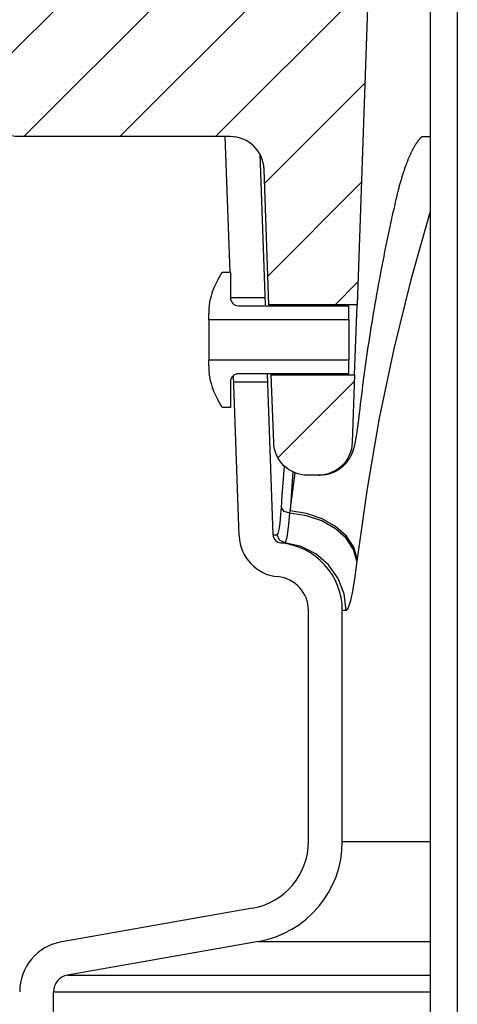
# Model space of a CAD drawing. Extents: x 2360 to 5106, y -824 to 622.
# Tile 102 of 124: x 3642.21 to 3643.83, y 498.52 to 502.15. Entities that reach past the tile are written whole.
import ezdxf

# ---------------------------------------------------------------- set-up
doc = ezdxf.new("R2010")
doc.units = 0
doc.header["$MEASUREMENT"] = 0
doc.layers.add('SPILL-BUCKET', color=1, linetype='CONTINUOUS')
pattern_1 = [(45, (9619.23059, -797.75803), (-0.176776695, 0.176776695), [])]

msp = doc.modelspace()

# ---------------------------------------------------------------- hatches: boundary and pattern name
at = {"layer": 'SPILL-BUCKET'}
h = msp.add_hatch(dxfattribs=at)
h.set_pattern_fill('ANSI31', scale=2, style=0)
h.set_pattern_definition(pattern_1)
edge = h.paths.add_edge_path()
edge.add_line((3643.44898, 502.58122), (3643.50718, 502.5188))
edge.add_line((3643.50718, 502.5188), (3643.45772, 501.10235))
edge.add_line((3643.45772, 501.10235), (3643.13241, 501.10235))
edge.add_line((3643.13241, 501.10235), (3643.11497, 501.60179))
edge.add_arc((3642.99009, 501.59747), 0.12496, 361.98144, 449.98139)
edge.add_line((3642.99013, 501.72243), (3642.2033, 501.72243))
edge.add_arc((3642.20328, 501.78491), 0.06248, 178.01926, 270.01928, ccw=False)
edge.add_line((3642.14083, 501.78707), (3642.19972, 503.47341))
edge.add_arc((3642.26216, 503.47121), 0.06248, 449.98138, 537.98136, ccw=False)
edge.add_line((3642.26218, 503.53369), (3642.40402, 503.53369))
edge.add_arc((3642.40401, 503.50245), 0.03124, 359.98043, 449.98043, ccw=False)
edge.add_line((3642.43525, 503.50244), (3642.43525, 502.59621))
edge.add_arc((3642.45056, 502.59652), 0.01531, 181.18722, 271.18722)
edge.add_line((3642.45087, 502.58122), (3643.44898, 502.58122))
h = msp.add_hatch(dxfattribs=at)
h.set_pattern_fill('ANSI31', scale=2, style=0)
h.set_pattern_definition(pattern_1)
edge = h.paths.add_edge_path()
edge.add_line((3643.44868, 500.84353), (3643.43997, 500.59392))
edge.add_arc((3643.31504, 500.59828), 0.125, 270, 358.00002, ccw=False)
edge.add_line((3643.31504, 500.47328), (3643.27509, 500.47328))
edge.add_arc((3643.27509, 500.59828), 0.125, 181.99998, 270, ccw=False)
edge.add_line((3643.15017, 500.59392), (3643.14145, 500.84353))
edge.add_line((3643.14145, 500.84353), (3643.44868, 500.84353))

# ---------------------------------------------------------------- linework, layer by layer
at = {"layer": 'SPILL-BUCKET', "color": 1, "linetype": 'Continuous'}
for p, q in [((3643.72749, 502.4563), (3643.72749, 488.25874)), ((3643.82742, 502.4563), (3643.82742, 488.25874)), ((3642.98932, 501.22277), (3642.97188, 501.72243)), ((3643.0991, 501.65858), (3643.11852, 501.10235)), ((3642.94402, 501.1942), (3642.96051, 501.22277)), ((3642.96051, 501.22277), (3642.99049, 501.22277)), ((3642.99049, 501.22277), (3642.99049, 501.12824)), ((3643.02047, 501.09826), (3643.4277, 501.09826)), ((3643.4277, 501.04839), (3643.4277, 501.09826)), ((3642.91055, 501.04839), (3642.91055, 501.06929)), ((3642.91055, 501.04839), (3643.4277, 501.04839)), ((3642.91055, 501.04839), (3642.91055, 501.04265)), ((3643.4277, 501.04839), (3643.4277, 501.04265)), ((3642.91055, 501.04265), (3642.91055, 501.02629)), ((3642.91055, 501.02629), (3642.91055, 501.00182)), ((3643.4277, 501.04265), (3643.4277, 501.02629)), ((3643.4277, 501.02629), (3643.4277, 501.00182)), ((3642.91055, 501.00182), (3642.91055, 500.97294)), ((3642.91055, 500.97294), (3642.91055, 500.94407)), ((3643.4277, 501.00182), (3643.4277, 500.97294)), ((3643.4277, 500.97294), (3643.4277, 500.94407)), ((3642.91055, 500.94407), (3642.91055, 500.91959)), ((3643.4277, 500.94407), (3643.4277, 500.91959)), ((3642.91055, 500.91959), (3642.91055, 500.90324)), ((3642.91055, 500.90324), (3642.91055, 500.89749)), ((3643.4277, 500.91959), (3643.4277, 500.90324)), ((3643.4277, 500.90324), (3643.4277, 500.89749)), ((3642.91055, 500.8766), (3642.91055, 500.89749)), ((3643.4277, 500.89749), (3642.91055, 500.89749)), ((3643.4277, 500.84763), (3643.4277, 500.89749)), ((3643.02333, 500.24898), (3643.00263, 500.84174)), ((3643.4277, 500.84763), (3643.02047, 500.84763)), ((3643.14817, 500.25334), (3643.12742, 500.84763)), ((3643.14135, 500.84931), (3643.14144, 500.8442)), ((3643.14144, 500.8442), (3643.14142, 500.84508)), ((3642.99049, 500.81765), (3642.99049, 500.72311)), ((3642.96051, 500.72311), (3642.94402, 500.75168)), ((3642.99049, 500.72311), (3642.96051, 500.72311)), ((3643.27842, 499.12188), (3643.27842, 499.97457)), ((3643.40334, 499.12188), (3643.40334, 499.97457)), ((3643.07198, 498.87585), (3642.36836, 498.75178)), ((3643.09366, 498.75283), (3642.39005, 498.62876)), ((3642.33844, 497.38273), (3642.33844, 498.56726))]:
    msp.add_line(p, q, dxfattribs=at)
at = {"layer": 'SPILL-BUCKET', "color": 7}
for p, q in [((3643.67604, 501.69759), (3643.67508, 501.69613)), ((3643.67684, 501.69879), (3643.67604, 501.69759)), ((3643.67764, 501.69996), (3643.67684, 501.69879)), ((3643.67841, 501.70108), (3643.67764, 501.69996)), ((3643.67918, 501.70218), (3643.67841, 501.70108)), ((3643.68009, 501.70345), (3643.67918, 501.70218)), ((3643.68098, 501.70468), (3643.68009, 501.70345)), ((3643.68186, 501.70586), (3643.68098, 501.70468)), ((3643.68272, 501.70699), (3643.68186, 501.70586)), ((3643.68356, 501.70807), (3643.68272, 501.70699)), ((3643.68438, 501.70912), (3643.68356, 501.70807)), ((3643.68518, 501.71011), (3643.68438, 501.70912)), ((3643.68596, 501.71106), (3643.68518, 501.71011)), ((3643.68672, 501.71196), (3643.68596, 501.71106)), ((3643.68746, 501.71282), (3643.68672, 501.71196)), ((3643.68816, 501.71363), (3643.68746, 501.71282)), ((3643.68885, 501.71441), (3643.68816, 501.71363)), ((3643.68955, 501.71517), (3643.68885, 501.71441)), ((3643.69023, 501.71589), (3643.68955, 501.71517)), ((3643.69088, 501.71658), (3643.69023, 501.71589)), ((3643.69151, 501.71722), (3643.69088, 501.71658)), ((3643.69213, 501.71784), (3643.69151, 501.71722)), ((3643.69272, 501.71842), (3643.69213, 501.71784)), ((3643.6933, 501.71897), (3643.69272, 501.71842)), ((3643.69385, 501.71948), (3643.6933, 501.71897)), ((3643.69438, 501.71996), (3643.69385, 501.71948)), ((3643.69488, 501.72041), (3643.69438, 501.71996)), ((3643.69725, 501.72243), (3643.69488, 501.72041)), ((3643.69725, 501.72243), (3643.72344, 501.72243)), ((3643.69739, 501.72243), (3643.71229, 501.72243)), ((3643.71229, 501.72243), (3643.72751, 501.72243)), ((3643.72344, 501.72243), (3643.72723, 501.72243)), ((3643.65652, 501.66259), (3643.65544, 501.66032)), ((3643.6576, 501.66483), (3643.65652, 501.66259)), ((3643.65868, 501.66701), (3643.6576, 501.66483)), ((3643.65975, 501.66915), (3643.65868, 501.66701)), ((3643.66081, 501.67125), (3643.65975, 501.66915)), ((3643.66187, 501.6733), (3643.66081, 501.67125)), ((3643.66292, 501.67531), (3643.66187, 501.6733)), ((3643.66397, 501.67728), (3643.66292, 501.67531)), ((3643.66501, 501.67921), (3643.66397, 501.67728)), ((3643.66605, 501.68109), (3643.66501, 501.67921)), ((3643.66708, 501.68293), (3643.66605, 501.68109)), ((3643.66811, 501.68473), (3643.66708, 501.68293)), ((3643.66912, 501.68648), (3643.66811, 501.68473)), ((3643.67014, 501.68819), (3643.66912, 501.68648)), ((3643.67114, 501.68986), (3643.67014, 501.68819)), ((3643.67214, 501.69149), (3643.67114, 501.68986)), ((3643.67312, 501.69308), (3643.67214, 501.69149)), ((3643.6741, 501.69462), (3643.67312, 501.69308)), ((3643.67508, 501.69613), (3643.6741, 501.69462)), ((3643.64109, 501.62662), (3643.63996, 501.62367)), ((3643.64223, 501.62953), (3643.64109, 501.62662)), ((3643.64334, 501.63234), (3643.64223, 501.62953)), ((3643.64445, 501.63511), (3643.64334, 501.63234)), ((3643.64556, 501.63784), (3643.64445, 501.63511)), ((3643.64667, 501.64052), (3643.64556, 501.63784)), ((3643.64778, 501.64315), (3643.64667, 501.64052)), ((3643.64888, 501.64574), (3643.64778, 501.64315)), ((3643.64998, 501.64828), (3643.64888, 501.64574)), ((3643.65108, 501.65078), (3643.64998, 501.64828)), ((3643.65218, 501.65323), (3643.65108, 501.65078)), ((3643.65327, 501.65564), (3643.65218, 501.65323)), ((3643.65436, 501.658), (3643.65327, 501.65564)), ((3643.65544, 501.66032), (3643.65436, 501.658)), ((3643.62767, 501.58867), (3643.62656, 501.58524)), ((3643.62878, 501.59207), (3643.62767, 501.58867)), ((3643.62989, 501.59542), (3643.62878, 501.59207)), ((3643.631, 501.59873), (3643.62989, 501.59542)), ((3643.63212, 501.602), (3643.631, 501.59873)), ((3643.63324, 501.60522), (3643.63212, 501.602)), ((3643.63435, 501.6084), (3643.63324, 501.60522)), ((3643.63547, 501.61154), (3643.63435, 501.6084)), ((3643.63659, 501.61464), (3643.63547, 501.61154)), ((3643.63772, 501.61769), (3643.63659, 501.61464)), ((3643.63884, 501.6207), (3643.63772, 501.61769)), ((3643.63996, 501.62367), (3643.63884, 501.6207)), ((3643.6167, 501.55241), (3643.61562, 501.54856)), ((3643.61779, 501.55623), (3643.6167, 501.55241)), ((3643.61887, 501.55998), (3643.61779, 501.55623)), ((3643.61996, 501.5637), (3643.61887, 501.55998)), ((3643.62104, 501.56735), (3643.61996, 501.5637)), ((3643.62212, 501.57097), (3643.62104, 501.56735)), ((3643.62324, 501.57462), (3643.62212, 501.57097)), ((3643.62435, 501.57824), (3643.62324, 501.57462)), ((3643.62546, 501.58176), (3643.62435, 501.57824)), ((3643.62656, 501.58524), (3643.62546, 501.58176)), ((3643.60706, 501.51607), (3643.60602, 501.51188)), ((3643.60812, 501.52027), (3643.60706, 501.51607)), ((3643.60918, 501.52444), (3643.60812, 501.52027)), ((3643.61025, 501.52857), (3643.60918, 501.52444)), ((3643.61132, 501.53266), (3643.61025, 501.52857)), ((3643.61239, 501.5367), (3643.61132, 501.53266)), ((3643.61346, 501.5407), (3643.61239, 501.5367)), ((3643.61454, 501.54465), (3643.61346, 501.5407)), ((3643.61562, 501.54856), (3643.61454, 501.54465)), ((3643.59875, 501.48101), (3643.59669, 501.47196)), ((3643.60083, 501.49004), (3643.59875, 501.48101)), ((3643.60086, 501.49019), (3643.60083, 501.49004)), ((3643.60089, 501.49034), (3643.60086, 501.49019)), ((3643.60191, 501.49474), (3643.60089, 501.49034)), ((3643.60294, 501.49909), (3643.60191, 501.49474)), ((3643.60396, 501.50339), (3643.60294, 501.49909)), ((3643.60499, 501.50766), (3643.60396, 501.50339)), ((3643.60602, 501.51188), (3643.60499, 501.50766)), ((3643.59277, 501.45463), (3643.5889, 501.43728)), ((3643.59669, 501.47196), (3643.59277, 501.45463)), ((3643.72748, 501.44631), (3643.65606, 501.19431)), ((3643.58506, 501.41993), (3643.58127, 501.40256)), ((3643.5889, 501.43728), (3643.58506, 501.41993)), ((3643.57752, 501.38518), (3643.57382, 501.36779)), ((3643.58127, 501.40256), (3643.57752, 501.38518)), ((3643.57016, 501.35038), (3643.56654, 501.33297)), ((3643.57382, 501.36779), (3643.57016, 501.35038)), ((3643.55944, 501.29811), (3643.55595, 501.28066)), ((3643.56297, 501.31554), (3643.55944, 501.29811)), ((3643.56654, 501.33297), (3643.56297, 501.31554)), ((3643.5525, 501.2632), (3643.5491, 501.24573)), ((3643.55595, 501.28066), (3643.5525, 501.2632)), ((3643.54574, 501.22825), (3643.54243, 501.21075)), ((3643.5491, 501.24573), (3643.54574, 501.22825)), ((3643.53916, 501.19326), (3643.53593, 501.17574)), ((3643.54243, 501.21075), (3643.53916, 501.19326)), ((3643.65606, 501.19431), (3643.59337, 500.93983)), ((3643.53275, 501.15822), (3643.5296, 501.14069)), ((3643.53593, 501.17574), (3643.53275, 501.15822)), ((3642.99049, 501.12908), (3643.11759, 501.12908)), ((3643.52651, 501.12315), (3643.52346, 501.10559)), ((3643.5296, 501.14069), (3643.52651, 501.12315)), ((3643.52045, 501.08804), (3643.51748, 501.07046)), ((3643.52346, 501.10559), (3643.52045, 501.08804)), ((3643.51456, 501.05288), (3643.51168, 501.03529)), ((3643.51748, 501.07046), (3643.51456, 501.05288)), ((3643.50885, 501.0177), (3643.50606, 501.00009)), ((3643.51168, 501.03529), (3643.50885, 501.0177)), ((3643.50331, 500.98247), (3643.50061, 500.96485)), ((3643.50606, 501.00009), (3643.50331, 500.98247)), ((3643.49795, 500.94721), (3643.49534, 500.92957)), ((3643.50061, 500.96485), (3643.49795, 500.94721)), ((3643.59337, 500.93983), (3643.5395, 500.6832)), ((3643.49277, 500.91192), (3643.49024, 500.89426)), ((3643.49534, 500.92957), (3643.49277, 500.91192)), ((3643.48776, 500.8766), (3643.48532, 500.85892)), ((3643.49024, 500.89426), (3643.48776, 500.8766)), ((3643.48293, 500.84124), (3643.48058, 500.82355)), ((3643.48532, 500.85892), (3643.48293, 500.84124)), ((3643.12849, 500.8168), (3643.0035, 500.8168)), ((3643.47828, 500.80586), (3643.47602, 500.78815)), ((3643.48058, 500.82355), (3643.47828, 500.80586)), ((3643.47163, 500.75272), (3643.4695, 500.735)), ((3643.4738, 500.77044), (3643.47163, 500.75272)), ((3643.47602, 500.78815), (3643.4738, 500.77044)), ((3643.46753, 500.71819), (3643.46559, 500.70139)), ((3643.4695, 500.735), (3643.46753, 500.71819)), ((3643.4632, 500.68056), (3643.46285, 500.67762)), ((3643.46355, 500.68355), (3643.4632, 500.68056)), ((3643.46391, 500.68658), (3643.46355, 500.68355)), ((3643.46426, 500.68963), (3643.46391, 500.68658)), ((3643.46461, 500.69272), (3643.46426, 500.68963)), ((3643.46468, 500.69334), (3643.46461, 500.69272)), ((3643.46475, 500.69396), (3643.46468, 500.69334)), ((3643.46517, 500.69767), (3643.46475, 500.69395)), ((3643.46559, 500.70139), (3643.46517, 500.69767)), ((3643.5395, 500.6832), (3643.49452, 500.42473)), ((3643.45855, 500.64437), (3643.45819, 500.64179)), ((3643.45892, 500.647), (3643.45855, 500.64437)), ((3643.45928, 500.64965), (3643.45892, 500.647)), ((3643.45964, 500.65233), (3643.45928, 500.64965)), ((3643.46, 500.65503), (3643.45964, 500.65233)), ((3643.46036, 500.65776), (3643.46, 500.65503)), ((3643.46072, 500.66052), (3643.46036, 500.65776)), ((3643.46108, 500.66331), (3643.46072, 500.66052)), ((3643.46143, 500.66612), (3643.46108, 500.66331)), ((3643.46179, 500.66896), (3643.46143, 500.66612)), ((3643.46214, 500.67182), (3643.46179, 500.66896)), ((3643.4625, 500.67471), (3643.46214, 500.67182)), ((3643.46285, 500.67762), (3643.4625, 500.67471)), ((3643.45292, 500.60809), (3643.45251, 500.60579)), ((3643.45332, 500.61038), (3643.45292, 500.60809)), ((3643.45371, 500.6127), (3643.45332, 500.61038)), ((3643.4541, 500.61501), (3643.45371, 500.6127)), ((3643.45449, 500.61735), (3643.4541, 500.61501)), ((3643.45487, 500.6197), (3643.45449, 500.61735)), ((3643.45525, 500.62209), (3643.45487, 500.6197)), ((3643.45563, 500.62448), (3643.45525, 500.62209)), ((3643.456, 500.62691), (3643.45563, 500.62448)), ((3643.45638, 500.62936), (3643.456, 500.62691)), ((3643.45675, 500.63184), (3643.45638, 500.62936)), ((3643.45711, 500.63425), (3643.45675, 500.63184)), ((3643.45746, 500.63669), (3643.45711, 500.63425)), ((3643.45783, 500.63922), (3643.45746, 500.63669)), ((3643.45819, 500.64179), (3643.45783, 500.63922)), ((3643.44513, 500.57225), (3643.44474, 500.57089)), ((3643.44562, 500.57404), (3643.44513, 500.57225)), ((3643.44609, 500.5758), (3643.44562, 500.57404)), ((3643.44654, 500.57752), (3643.44609, 500.5758)), ((3643.44697, 500.57921), (3643.44654, 500.57752)), ((3643.44745, 500.58118), (3643.44697, 500.57921)), ((3643.44791, 500.58313), (3643.44745, 500.58118)), ((3643.44858, 500.58607), (3643.44791, 500.58313)), ((3643.44923, 500.58901), (3643.44858, 500.58607)), ((3643.44976, 500.59153), (3643.44923, 500.58901)), ((3643.45028, 500.59407), (3643.44976, 500.59153)), ((3643.45075, 500.5964), (3643.45028, 500.59407)), ((3643.45121, 500.59876), (3643.45075, 500.5964)), ((3643.45165, 500.60112), (3643.45121, 500.59876)), ((3643.4521, 500.60351), (3643.45165, 500.60112)), ((3643.45251, 500.60579), (3643.4521, 500.60351)), ((3643.4296, 500.53525), (3643.42877, 500.53389)), ((3643.43039, 500.53659), (3643.4296, 500.53525)), ((3643.43115, 500.53792), (3643.43039, 500.53659)), ((3643.43188, 500.53923), (3643.43115, 500.53792)), ((3643.43259, 500.54053), (3643.43188, 500.53923)), ((3643.43327, 500.5418), (3643.43259, 500.54053)), ((3643.43392, 500.54307), (3643.43327, 500.5418)), ((3643.43455, 500.54432), (3643.43392, 500.54307)), ((3643.43516, 500.54555), (3643.43455, 500.54432)), ((3643.43575, 500.54677), (3643.43516, 500.54555)), ((3643.43631, 500.54798), (3643.43575, 500.54677)), ((3643.43686, 500.54918), (3643.43631, 500.54798)), ((3643.43739, 500.55036), (3643.43686, 500.54918)), ((3643.4379, 500.55155), (3643.43739, 500.55036)), ((3643.43839, 500.55271), (3643.4379, 500.55155)), ((3643.43888, 500.55389), (3643.43839, 500.55271)), ((3643.43935, 500.55504), (3643.43888, 500.55389)), ((3643.43981, 500.55621), (3643.43935, 500.55504)), ((3643.44025, 500.55735), (3643.43981, 500.55621)), ((3643.44069, 500.55853), (3643.44025, 500.55735)), ((3643.44111, 500.55968), (3643.44069, 500.55853)), ((3643.44154, 500.56087), (3643.44111, 500.55968)), ((3643.44194, 500.56203), (3643.44154, 500.56087)), ((3643.44236, 500.56324), (3643.44194, 500.56203)), ((3643.44275, 500.56443), (3643.44236, 500.56324)), ((3643.44315, 500.56568), (3643.44275, 500.56443)), ((3643.44354, 500.56691), (3643.44315, 500.56568)), ((3643.44395, 500.56822), (3643.44354, 500.56691)), ((3643.44434, 500.56951), (3643.44395, 500.56822)), ((3643.44474, 500.57089), (3643.44434, 500.56951)), ((3643.18188, 500.39798), (3643.19063, 500.50665)), ((3643.39768, 500.49933), (3643.39595, 500.49802)), ((3643.3994, 500.50067), (3643.39768, 500.49933)), ((3643.40108, 500.50203), (3643.3994, 500.50067)), ((3643.40273, 500.50341), (3643.40108, 500.50203)), ((3643.40434, 500.50481), (3643.40273, 500.50341)), ((3643.40593, 500.50624), (3643.40434, 500.50481)), ((3643.40748, 500.50767), (3643.40593, 500.50624)), ((3643.40899, 500.50912), (3643.40748, 500.50767)), ((3643.41046, 500.51059), (3643.40899, 500.50912)), ((3643.41191, 500.51206), (3643.41046, 500.51059)), ((3643.4133, 500.51354), (3643.41191, 500.51206)), ((3643.41467, 500.51503), (3643.4133, 500.51354)), ((3643.41599, 500.51652), (3643.41467, 500.51503)), ((3643.41728, 500.51802), (3643.41599, 500.51652)), ((3643.41851, 500.5195), (3643.41728, 500.51802)), ((3643.41972, 500.52099), (3643.41851, 500.5195)), ((3643.42088, 500.52246), (3643.41972, 500.52099)), ((3643.422, 500.52394), (3643.42088, 500.52246)), ((3643.42308, 500.5254), (3643.422, 500.52394)), ((3643.42413, 500.52685), (3643.42308, 500.5254)), ((3643.42513, 500.52828), (3643.42413, 500.52685)), ((3643.4261, 500.52972), (3643.42513, 500.52828)), ((3643.42702, 500.53112), (3643.4261, 500.52972)), ((3643.42791, 500.53252), (3643.42702, 500.53112)), ((3643.42877, 500.53389), (3643.42791, 500.53252)), ((3643.2211, 500.48551), (3643.21059, 500.34143)), ((3643.21059, 500.34143), (3643.22957, 500.48185)), ((3643.31662, 500.47328), (3643.32108, 500.47328)), ((3643.34339, 500.47528), (3643.3413, 500.47492)), ((3643.34578, 500.47574), (3643.34339, 500.47528)), ((3643.34816, 500.47624), (3643.34578, 500.47574)), ((3643.35053, 500.47679), (3643.34816, 500.47624)), ((3643.3529, 500.47738), (3643.35053, 500.47679)), ((3643.35526, 500.47802), (3643.3529, 500.47738)), ((3643.35761, 500.47871), (3643.35526, 500.47802)), ((3643.35995, 500.47945), (3643.35761, 500.47871)), ((3643.36227, 500.48023), (3643.35995, 500.47945)), ((3643.36459, 500.48106), (3643.36227, 500.48023)), ((3643.36689, 500.48194), (3643.36459, 500.48106)), ((3643.36918, 500.48286), (3643.36689, 500.48194)), ((3643.37144, 500.48382), (3643.36918, 500.48286)), ((3643.3737, 500.48484), (3643.37144, 500.48382)), ((3643.37593, 500.48589), (3643.3737, 500.48484)), ((3643.37814, 500.48699), (3643.37593, 500.48589)), ((3643.38034, 500.48814), (3643.37814, 500.48699)), ((3643.38251, 500.48933), (3643.38034, 500.48814)), ((3643.38465, 500.49055), (3643.38251, 500.48933)), ((3643.38673, 500.4918), (3643.38465, 500.49055)), ((3643.38878, 500.49308), (3643.38673, 500.4918)), ((3643.39059, 500.49426), (3643.38878, 500.49308)), ((3643.39238, 500.49547), (3643.39059, 500.49426)), ((3643.39417, 500.49673), (3643.39238, 500.49547)), ((3643.39595, 500.49802), (3643.39417, 500.49673)), ((3643.179, 500.35396), (3643.18188, 500.39798)), ((3643.49452, 500.42473), (3643.45848, 500.16478)), ((3643.17814, 500.34103), (3643.179, 500.35396)), ((3643.18903, 500.33939), (3643.179, 500.35396)), ((3643.17396, 500.29614), (3643.17721, 500.3289)), ((3643.17721, 500.3289), (3643.17814, 500.34103)), ((3643.21001, 500.33297), (3643.18903, 500.33939)), ((3643.20645, 500.29255), (3643.21001, 500.33297)), ((3643.21001, 500.33297), (3643.21059, 500.34143)), ((3643.27083, 500.32375), (3643.21001, 500.33297)), ((3643.27147, 500.33225), (3643.21059, 500.34143)), ((3643.32793, 500.30438), (3643.27083, 500.32375)), ((3643.32864, 500.31289), (3643.27147, 500.33225)), ((3643.17044, 500.27278), (3643.17396, 500.29614)), ((3643.20257, 500.26143), (3643.20645, 500.29255)), ((3643.37785, 500.27602), (3643.32793, 500.30438)), ((3643.37865, 500.28454), (3643.32864, 500.31289)), ((3643.41844, 500.2489), (3643.37865, 500.28454)), ((3643.15187, 500.25334), (3643.16296, 500.25334)), ((3643.16296, 500.25334), (3643.16665, 500.2581)), ((3643.17145, 500.23299), (3643.16296, 500.25334)), ((3643.16665, 500.2581), (3643.17044, 500.27278)), ((3643.19969, 500.24473), (3643.20257, 500.26143)), ((3643.41756, 500.2404), (3643.37785, 500.27602)), ((3643.4456, 500.20816), (3643.41844, 500.2489)), ((3643.19124, 500.22334), (3643.17145, 500.23299)), ((3643.1765, 500.22334), (3643.18019, 500.22334)), ((3643.18019, 500.22334), (3643.19124, 500.22334)), ((3643.25111, 500.21021), (3643.19124, 500.22334)), ((3643.30598, 500.18285), (3643.25111, 500.21021)), ((3643.44464, 500.19968), (3643.41756, 500.2404)), ((3643.45848, 500.16478), (3643.4456, 500.20816)), ((3643.35253, 500.1429), (3643.30598, 500.18285)), ((3643.45747, 500.15632), (3643.44464, 500.19968)), ((3643.38794, 500.09278), (3643.35253, 500.1429)), ((3643.45747, 500.15632), (3643.44864, 500.09104)), ((3643.45848, 500.16478), (3643.45747, 500.15632)), ((3643.41009, 500.03551), (3643.38794, 500.09278)), ((3643.41762, 499.97457), (3643.41009, 500.03551)), ((3643.40691, 499.97457), (3643.40334, 499.97457)), ((3643.42494, 499.98377), (3643.41762, 499.97457)), ((3643.40334, 499.12188), (3643.72749, 499.12188)), ((3643.09367, 498.75283), (3643.72749, 498.75283)), ((3642.39005, 498.62876), (3643.72749, 498.62876)), ((3642.33844, 498.56726), (3643.72749, 498.56726))]:
    msp.add_line(p, q, dxfattribs=at)
at = {"layer": 'SPILL-BUCKET', "color": 2, "linetype": 'Continuous'}
msp.add_line((3643.44868, 500.84353), (3643.45772, 501.10235), dxfattribs=at)
at = {"layer": 'SPILL-BUCKET', "color": 7, "linetype": 'Continuous'}
for p, q in [((3643.14817, 500.25334), (3643.15187, 500.25334)), ((3643.19535, 500.2286), (3643.19969, 500.24473)), ((3643.19124, 500.22334), (3643.19127, 500.22334)), ((3643.19127, 500.22334), (3643.19535, 500.2286)), ((3643.44864, 500.09104), (3643.43935, 500.0376)), ((3643.43935, 500.0376), (3643.43624, 500.02286)), ((3643.43319, 500.00995), (3643.42494, 499.98377)), ((3643.43624, 500.02286), (3643.43319, 500.00995)), ((3643.41762, 499.97457), (3643.40691, 499.97457))]:
    msp.add_line(p, q, dxfattribs=at)
at = {"layer": 'SPILL-BUCKET', "color": 2, "linetype": 'Continuous'}
msp.add_lwpolyline([(3643.44898, 502.58122), (3643.50718, 502.5188), (3643.45772, 501.10235), (3643.13241, 501.10235), (3643.11497, 501.60179, 0.404026), (3642.99013, 501.72243), (3642.2033, 501.72243, -0.4244749), (3642.14083, 501.78707), (3642.19972, 503.47341, -0.4040261), (3642.26218, 503.53369), (3642.40402, 503.53369, -0.4142136), (3642.43525, 503.50244), (3642.43525, 502.59621, 0.4142136), (3642.45087, 502.58122), (3643.44898, 502.58122)], format="xyb", dxfattribs=at)
msp.add_lwpolyline([(3643.44868, 500.84353), (3643.43997, 500.59392, -0.4040263), (3643.31504, 500.47328), (3643.27509, 500.47328, -0.4040263), (3643.15017, 500.59392), (3643.14145, 500.84353)], format="xyb", close=True, dxfattribs=at)
at = {"layer": 'SPILL-BUCKET', "color": 7}
msp.add_lwpolyline([(3643.3413, 500.47492), (3643.32966, 500.47358), (3643.32108, 500.47328)], dxfattribs=at)
at = {"layer": 'SPILL-BUCKET', "color": 1, "linetype": 'Continuous'}
for centre, radius, start, end in [((3643.16038, 501.06929), 0.24983, 150, 180), ((3643.02047, 501.12824), 0.02998, 180, 270), ((3643.16038, 500.8766), 0.24983, 180, 210), ((3643.02047, 500.81765), 0.02998, 90, 180), ((3643.17938, 500.25443), 0.15614, 182, 264.71849), ((3643.17938, 500.25443), 0.03123, 182, 264.71849), ((3643.15351, 499.97457), 0.24983, 0, 84.71849), ((3643.15351, 499.97457), 0.12491, 0, 84.71849), ((3643.02859, 499.12188), 0.24983, 280, 0), ((3643.02859, 499.12188), 0.37474, 280, 0), ((3642.4009, 498.56726), 0.18737, 100, 180), ((3642.4009, 498.56726), 0.06246, 100, 180)]:
    msp.add_arc(centre, radius, start, end, dxfattribs=at)

doc.saveas('drawing.dxf')
